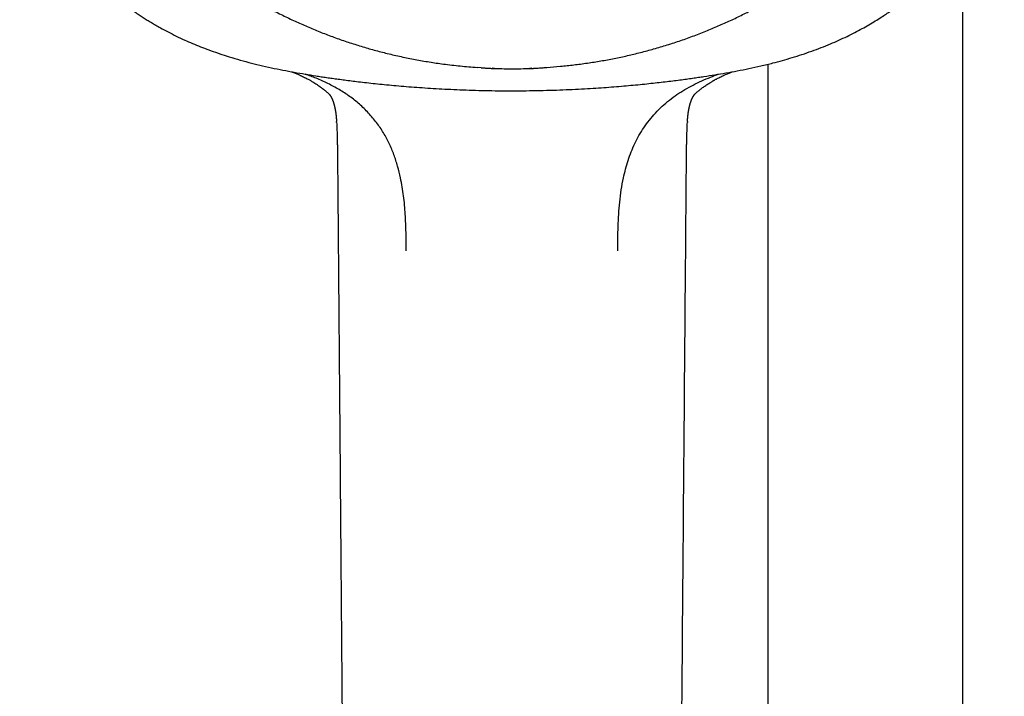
# Model space of a CAD drawing. Header units: millimetres. Extents: x 8 to 1577, y 12 to 2534.
# Tile 71 of 121: x 725 to 815, y 2039 to 2101. Entities that reach past the tile are written whole.
import ezdxf

# ---------------------------------------------------------------- set-up
doc = ezdxf.new("R2010")
doc.units = ezdxf.units.MM

msp = doc.modelspace()

# ---------------------------------------------------------------- linework, layer by layer
at = {"color": 7, "linetype": 'Continuous', "lineweight": 30}
for p, q in [((810.999, 1959.756), (810.999, 2108.172)), ((766.968, 2096.269), (766.621, 2096.301)), ((793.199, 2096.593), (793.199, 1959.756)), ((753.055, 2093.876), (753.073, 2093.859)), ((753.764, 2091.253), (753.757, 2091.345)), ((785.845, 2091.343), (785.837, 2091.247)), ((753.867, 2086.403), (753.867, 2086.407))]:
    msp.add_line(p, q, dxfattribs=at)
for points, knots in [([(772.98, 2096.301), (773.394, 2096.332), (774.22, 2096.393), (775.456, 2096.526), (776.688, 2096.688), (777.915, 2096.883), (779.135, 2097.11), (780.348, 2097.368), (781.553, 2097.657), (782.77, 2097.984), (783.997, 2098.348), (785.232, 2098.753), (786.454, 2099.191), (787.642, 2099.655), (788.796, 2100.142), (789.917, 2100.65), (791.022, 2101.186), (792.11, 2101.752), (793.182, 2102.345), (794.236, 2102.966), (795.271, 2103.614), (796.304, 2104.301), (797.333, 2105.026), (798.356, 2105.792), (799.355, 2106.586), (800.313, 2107.393), (801.231, 2108.211), (802.109, 2109.039), (802.963, 2109.889), (803.791, 2110.761), (804.593, 2111.655), (805.369, 2112.568), (806.117, 2113.502), (806.851, 2114.471), (807.566, 2115.476), (808.261, 2116.517), (808.924, 2117.576), (809.544, 2118.636), (810.122, 2119.694), (810.659, 2120.748), (811.165, 2121.816), (811.639, 2122.896), (812.082, 2123.989), (812.492, 2125.092), (812.869, 2126.206), (813.22, 2127.349), (813.541, 2128.519), (813.83, 2129.718), (814.083, 2130.924), (814.294, 2132.116), (814.467, 2133.294), (814.602, 2134.456), (814.704, 2135.621), (814.771, 2136.788), (814.803, 2137.957), (814.802, 2139.126), (814.765, 2140.294), (814.694, 2141.481), (814.584, 2142.686), (814.435, 2143.907), (814.249, 2145.123), (814.028, 2146.315), (813.776, 2147.48), (813.495, 2148.618), (813.18, 2149.749), (812.832, 2150.871), (812.451, 2151.984), (812.038, 2153.087), (811.592, 2154.178), (811.106, 2155.276), (810.579, 2156.378), (810.008, 2157.484), (809.404, 2158.574), (808.776, 2159.63), (808.128, 2160.651), (807.461, 2161.637), (806.766, 2162.607), (806.042, 2163.557), (805.291, 2164.489), (804.512, 2165.401), (803.707, 2166.292), (802.862, 2167.177), (801.976, 2168.053), (801.048, 2168.919), (800.094, 2169.76), (799.13, 2170.56), (798.158, 2171.322), (797.182, 2172.046), (796.184, 2172.744), (795.166, 2173.416), (794.129, 2174.062), (793.073, 2174.68), (792, 2175.271), (790.891, 2175.843), (789.746, 2176.394), (788.565, 2176.923), (787.368, 2177.419), (786.177, 2177.875), (784.992, 2178.291), (783.815, 2178.671), (782.628, 2179.019), (781.431, 2179.337), (780.225, 2179.623), (779.011, 2179.878), (777.79, 2180.102), (776.542, 2180.296), (775.267, 2180.461), (773.966, 2180.592), (772.662, 2180.688), (771.377, 2180.747), (770.113, 2180.772), (768.869, 2180.764), (767.625, 2180.724), (766.384, 2180.651), (765.145, 2180.546), (763.91, 2180.409), (762.679, 2180.24), (761.432, 2180.036), (760.172, 2179.794), (758.898, 2179.514), (757.634, 2179.199), (756.4, 2178.855), (755.198, 2178.485), (754.027, 2178.09), (752.868, 2177.666), (751.722, 2177.211), (750.59, 2176.727), (749.473, 2176.213), (748.371, 2175.671), (747.267, 2175.09), (746.162, 2174.47), (745.059, 2173.81), (743.977, 2173.119), (742.934, 2172.411), (741.93, 2171.688), (740.964, 2170.951), (740.02, 2170.19), (739.099, 2169.405), (738.201, 2168.595), (737.328, 2167.763), (736.479, 2166.909), (735.642, 2166.018), (734.818, 2165.089), (734.01, 2164.122), (733.232, 2163.134), (732.497, 2162.142), (731.804, 2161.147), (731.152, 2160.151), (730.53, 2159.139), (729.937, 2158.112), (729.375, 2157.069), (728.844, 2156.012), (728.344, 2154.942), (727.868, 2153.84), (727.417, 2152.708), (726.995, 2151.544), (726.609, 2150.37), (726.266, 2149.205), (725.963, 2148.051), (725.698, 2146.908), (725.467, 2145.76), (725.27, 2144.606), (725.107, 2143.447), (724.978, 2142.284), (724.883, 2141.119), (724.821, 2139.931), (724.796, 2138.723), (724.807, 2137.494), (724.857, 2136.265), (724.943, 2135.059), (725.063, 2133.876), (725.216, 2132.715), (725.402, 2131.56), (725.623, 2130.409), (725.877, 2129.265), (726.165, 2128.128), (726.486, 2126.999), (726.846, 2125.859), (727.248, 2124.71), (727.692, 2123.554), (728.171, 2122.411), (728.677, 2121.299), (729.207, 2120.22), (729.76, 2119.172), (730.343, 2118.14), (730.957, 2117.123), (731.6, 2116.122), (732.272, 2115.139), (732.973, 2114.173), (733.714, 2113.21), (734.497, 2112.251), (735.323, 2111.298), (736.179, 2110.368), (737.048, 2109.476), (737.929, 2108.623), (738.819, 2107.806), (739.733, 2107.014), (740.67, 2106.245), (741.629, 2105.501), (742.61, 2104.781), (743.611, 2104.088), (744.65, 2103.41), (745.727, 2102.748), (746.843, 2102.106), (747.977, 2101.494), (749.111, 2100.924), (750.243, 2100.392), (751.371, 2099.899), (752.513, 2099.435), (753.667, 2099.001), (754.835, 2098.597), (756.013, 2098.224), (757.203, 2097.881), (758.422, 2097.564), (759.671, 2097.275), (760.95, 2097.015), (762.236, 2096.791), (763.354, 2096.628), (764.299, 2096.511), (765.072, 2096.428), (765.846, 2096.356), (766.363, 2096.32), (766.621, 2096.301)], [0, 0, 0, 0, 0.0045, 0.009001, 0.013502, 0.018001, 0.022501, 0.027002, 0.031503, 0.036003, 0.040734, 0.045467, 0.0502, 0.05493, 0.05943, 0.063931, 0.068432, 0.072932, 0.077431, 0.081933, 0.086434, 0.090933, 0.095664, 0.100397, 0.10513, 0.109861, 0.11436, 0.118862, 0.123363, 0.127862, 0.132362, 0.136863, 0.141364, 0.145864, 0.150595, 0.155327, 0.16006, 0.164791, 0.169291, 0.173792, 0.178293, 0.182793, 0.187292, 0.191793, 0.196295, 0.200794, 0.205525, 0.210258, 0.214991, 0.219722, 0.224221, 0.228722, 0.233224, 0.237723, 0.242223, 0.246724, 0.251225, 0.255724, 0.260455, 0.265188, 0.269921, 0.274652, 0.279151, 0.283653, 0.288154, 0.292653, 0.297153, 0.301654, 0.306155, 0.310655, 0.315386, 0.320119, 0.324852, 0.329582, 0.334082, 0.338583, 0.343084, 0.347584, 0.352083, 0.356585, 0.361086, 0.365585, 0.370316, 0.375049, 0.379782, 0.384513, 0.389012, 0.393514, 0.398015, 0.402514, 0.407014, 0.411515, 0.416016, 0.420516, 0.425247, 0.429979, 0.434712, 0.439443, 0.443943, 0.448444, 0.452945, 0.457445, 0.461944, 0.466445, 0.470947, 0.475446, 0.480177, 0.48491, 0.489643, 0.494374, 0.498873, 0.503374, 0.507876, 0.512375, 0.516875, 0.521376, 0.525877, 0.530376, 0.535107, 0.53984, 0.544573, 0.549304, 0.553803, 0.558305, 0.562806, 0.567305, 0.571805, 0.576306, 0.580807, 0.585307, 0.590038, 0.594771, 0.599504, 0.604234, 0.608734, 0.613235, 0.617736, 0.622236, 0.626735, 0.631237, 0.635738, 0.640237, 0.644968, 0.649701, 0.654434, 0.659165, 0.663664, 0.668166, 0.672667, 0.677166, 0.681666, 0.686167, 0.690668, 0.695168, 0.699899, 0.704631, 0.709364, 0.714095, 0.718595, 0.723096, 0.727597, 0.732097, 0.736596, 0.741097, 0.745599, 0.750098, 0.754829, 0.759562, 0.764295, 0.769026, 0.773525, 0.778026, 0.782528, 0.787027, 0.791527, 0.796028, 0.800529, 0.805028, 0.809759, 0.814492, 0.819225, 0.823956, 0.828455, 0.832957, 0.837458, 0.841957, 0.846457, 0.850958, 0.855459, 0.859959, 0.86469, 0.869423, 0.874156, 0.878886, 0.883386, 0.887887, 0.892388, 0.896888, 0.901387, 0.905889, 0.91039, 0.914889, 0.91962, 0.924353, 0.929086, 0.933817, 0.938316, 0.942818, 0.947319, 0.951818, 0.956318, 0.960819, 0.96532, 0.96982, 0.974551, 0.979283, 0.984016, 0.988747, 0.991559, 0.99437, 0.997185, 1, 1, 1, 1]), ([(725.299, 2114.938), (725.315, 2114.893), (725.35, 2114.793), (725.41, 2114.626), (725.481, 2114.429), (725.566, 2114.2), (725.665, 2113.941), (725.771, 2113.667), (725.886, 2113.381), (726.004, 2113.091), (726.127, 2112.802), (726.246, 2112.526), (726.358, 2112.274), (726.463, 2112.045), (726.565, 2111.825), (726.662, 2111.62), (726.753, 2111.432), (726.83, 2111.277), (726.899, 2111.139), (726.969, 2111.001), (727.053, 2110.836), (727.155, 2110.642), (727.274, 2110.418), (727.406, 2110.177), (727.573, 2109.877), (727.78, 2109.519), (728.028, 2109.106), (728.293, 2108.682), (728.574, 2108.25), (728.818, 2107.892), (729.015, 2107.611), (729.154, 2107.417), (729.281, 2107.242), (729.393, 2107.09), (729.489, 2106.963), (729.567, 2106.86), (729.629, 2106.78), (729.679, 2106.715), (729.725, 2106.655), (729.772, 2106.595), (729.836, 2106.514), (729.926, 2106.401), (730.047, 2106.25), (730.19, 2106.076), (730.355, 2105.878), (730.536, 2105.666), (730.732, 2105.441), (730.942, 2105.205), (731.174, 2104.952), (731.428, 2104.683), (731.699, 2104.406), (732.029, 2104.077), (732.41, 2103.712), (732.84, 2103.321), (733.304, 2102.917), (733.802, 2102.505), (734.329, 2102.093), (734.833, 2101.718), (735.292, 2101.393), (735.705, 2101.112), (736.079, 2100.866), (736.453, 2100.629), (736.838, 2100.394), (737.242, 2100.156), (737.748, 2099.869), (738.367, 2099.535), (739.109, 2099.161), (739.855, 2098.811), (740.598, 2098.485), (741.333, 2098.185), (742.096, 2097.893), (742.881, 2097.615), (743.755, 2097.327), (744.705, 2097.039), (745.727, 2096.758), (746.759, 2096.499), (747.801, 2096.263), (748.851, 2096.047), (749.88, 2095.856), (750.886, 2095.684), (751.713, 2095.551), (752.368, 2095.45), (752.868, 2095.375), (753.385, 2095.301), (753.933, 2095.225), (754.514, 2095.147), (755.127, 2095.068), (755.796, 2094.987), (756.523, 2094.902), (757.312, 2094.816), (758.139, 2094.732), (759.007, 2094.65), (759.915, 2094.571), (760.863, 2094.496), (761.851, 2094.425), (762.879, 2094.36), (763.948, 2094.303), (765.051, 2094.253), (766.187, 2094.212), (767.357, 2094.182), (768.566, 2094.162), (769.385, 2094.16), (769.801, 2094.159)], [0, 0, 0, 0, 0.002683, 0.005986, 0.009941, 0.014567, 0.019878, 0.025883, 0.031589, 0.037817, 0.044132, 0.049981, 0.055361, 0.060269, 0.064702, 0.06949, 0.073548, 0.076875, 0.079576, 0.082506, 0.085858, 0.090333, 0.095241, 0.100548, 0.106254, 0.115096, 0.124432, 0.134057, 0.143972, 0.154177, 0.159039, 0.163755, 0.167926, 0.171544, 0.174606, 0.177112, 0.178966, 0.180441, 0.181883, 0.183316, 0.184792, 0.187894, 0.191613, 0.195951, 0.200909, 0.206491, 0.212053, 0.218132, 0.224727, 0.231836, 0.239434, 0.247045, 0.258633, 0.269748, 0.280397, 0.293945, 0.306693, 0.318658, 0.32985, 0.338748, 0.3471, 0.355359, 0.36392, 0.37279, 0.381964, 0.396981, 0.412708, 0.429111, 0.443641, 0.458602, 0.474001, 0.489827, 0.505601, 0.52589, 0.545781, 0.565292, 0.58579, 0.60589, 0.625545, 0.644626, 0.663265, 0.672606, 0.681891, 0.691636, 0.701991, 0.712957, 0.724531, 0.736715, 0.750819, 0.76566, 0.781236, 0.797548, 0.814596, 0.832383, 0.850915, 0.870195, 0.890224, 0.911005, 0.93215, 0.954028, 0.976643, 1, 1, 1, 1]), ([(769.801, 2094.159), (770.234, 2094.16), (771.087, 2094.163), (772.344, 2094.184), (773.559, 2094.217), (774.73, 2094.26), (775.859, 2094.313), (776.926, 2094.373), (777.933, 2094.438), (778.881, 2094.507), (779.792, 2094.58), (780.665, 2094.657), (781.502, 2094.736), (782.301, 2094.818), (783.064, 2094.901), (783.789, 2094.985), (784.477, 2095.069), (785.124, 2095.152), (785.73, 2095.233), (786.297, 2095.312), (786.833, 2095.39), (787.512, 2095.492), (788.352, 2095.624), (789.369, 2095.794), (790.408, 2095.983), (791.47, 2096.194), (792.554, 2096.432), (793.574, 2096.68), (794.527, 2096.935), (795.413, 2097.193), (796.306, 2097.475), (797.195, 2097.78), (798.064, 2098.103), (798.893, 2098.437), (799.678, 2098.779), (800.42, 2099.126), (801.124, 2099.479), (801.79, 2099.833), (802.417, 2100.187), (803.004, 2100.538), (803.525, 2100.867), (804.005, 2101.183), (804.463, 2101.499), (804.946, 2101.847), (805.45, 2102.229), (805.91, 2102.596), (806.322, 2102.939), (806.684, 2103.252), (807.052, 2103.583), (807.426, 2103.934), (807.803, 2104.303), (808.165, 2104.673), (808.499, 2105.028), (808.793, 2105.353), (809.052, 2105.648), (809.276, 2105.912), (809.468, 2106.144), (809.629, 2106.342), (809.747, 2106.489), (809.829, 2106.593), (809.885, 2106.666), (809.94, 2106.736), (810, 2106.815), (810.073, 2106.91), (810.165, 2107.032), (810.274, 2107.178), (810.397, 2107.346), (810.533, 2107.535), (810.678, 2107.739), (810.824, 2107.951), (810.967, 2108.161), (811.149, 2108.435), (811.365, 2108.77), (811.61, 2109.165), (811.841, 2109.552), (812.054, 2109.922), (812.246, 2110.267), (812.416, 2110.582), (812.54, 2110.819), (812.625, 2110.984), (812.676, 2111.084), (812.721, 2111.174), (812.766, 2111.264), (812.817, 2111.367), (812.883, 2111.502), (812.966, 2111.674), (813.065, 2111.884), (813.18, 2112.132), (813.309, 2112.419), (813.451, 2112.743), (813.605, 2113.107), (813.769, 2113.509), (813.942, 2113.95), (814.123, 2114.43), (814.242, 2114.764), (814.303, 2114.938)], [0, 0, 0, 0, 0.024327, 0.047851, 0.07058, 0.092516, 0.113664, 0.134027, 0.152509, 0.170297, 0.187392, 0.203807, 0.219541, 0.23459, 0.24895, 0.26262, 0.275597, 0.28788, 0.299267, 0.309982, 0.320026, 0.329684, 0.348572, 0.367836, 0.387621, 0.407945, 0.428765, 0.450034, 0.467046, 0.48436, 0.50199, 0.519889, 0.537406, 0.554376, 0.570401, 0.585887, 0.60079, 0.615072, 0.628704, 0.641666, 0.65396, 0.663811, 0.674389, 0.685697, 0.697747, 0.710548, 0.719345, 0.728477, 0.737949, 0.747769, 0.75793, 0.768264, 0.77759, 0.786029, 0.793575, 0.800237, 0.806024, 0.810943, 0.814996, 0.816889, 0.818593, 0.820303, 0.822045, 0.824285, 0.827217, 0.830841, 0.834769, 0.839277, 0.844251, 0.849212, 0.854107, 0.858936, 0.868152, 0.877119, 0.885835, 0.894152, 0.901773, 0.908689, 0.914883, 0.917283, 0.919464, 0.921425, 0.92317, 0.925268, 0.928159, 0.931844, 0.936323, 0.941595, 0.947648, 0.954474, 0.962066, 0.970421, 0.979531, 0.989392, 1, 1, 1, 1]), ([(766.968, 2096.269), (767.003, 2096.267), (767.074, 2096.263), (767.177, 2096.256), (767.279, 2096.249), (767.377, 2096.242), (767.472, 2096.235), (767.563, 2096.229), (767.687, 2096.221), (767.829, 2096.213), (767.976, 2096.205), (768.096, 2096.199), (768.163, 2096.196), (768.195, 2096.195)], [0, 0, 0, 0, 0.071729, 0.143517, 0.215043, 0.285977, 0.356025, 0.424937, 0.492521, 0.64351, 0.775654, 0.893017, 1, 1, 1, 1]), ([(768.195, 2096.195), (768.185, 2096.196), (768.158, 2096.197), (768.119, 2096.202), (768.075, 2096.212), (768.041, 2096.221), (768.02, 2096.229), (768.014, 2096.231)], [0, 0, 0, 0, 0.167078, 0.415571, 0.62844, 0.882052, 1, 1, 1, 1]), ([(768.015, 2096.235), (768.039, 2096.227), (768.105, 2096.204), (768.171, 2096.215), (768.212, 2096.222)], [0, 0, 0, 0, 0.359531, 1, 1, 1, 1]), ([(768.202, 2096.205), (768.205, 2096.206), (768.209, 2096.207), (768.212, 2096.221), (768.212, 2096.223)], [0, 0, 0, 0, 0.8607479, 1, 1, 1, 1]), ([(768.202, 2096.202), (768.42, 2096.195), (768.953, 2096.177), (769.486, 2096.174), (769.801, 2096.173)], [0, 0, 0, 0, 0.4095125, 1, 1, 1, 1]), ([(769.801, 2096.173), (770.155, 2096.174), (770.688, 2096.176), (771.22, 2096.196), (771.4, 2096.203)], [0, 0, 0, 0, 0.6629426, 1, 1, 1, 1]), ([(771.39, 2096.221), (771.432, 2096.215), (771.497, 2096.204), (771.563, 2096.227), (771.587, 2096.235)], [0, 0, 0, 0, 0.640806, 1, 1, 1, 1]), ([(771.39, 2096.223), (771.39, 2096.221), (771.394, 2096.207), (771.397, 2096.206), (771.4, 2096.205)], [0, 0, 0, 0, 0.140281, 1, 1, 1, 1]), ([(771.407, 2096.195), (771.444, 2096.197), (771.523, 2096.199), (771.634, 2096.205), (771.733, 2096.209), (771.81, 2096.213), (771.897, 2096.217), (771.993, 2096.223), (772.129, 2096.231), (772.307, 2096.244), (772.528, 2096.262), (772.754, 2096.28), (772.906, 2096.289), (772.981, 2096.293)], [0, 0, 0, 0, 0.0996131, 0.2132176, 0.2638973, 0.3181195, 0.3762282, 0.4385225, 0.5052366, 0.6281595, 0.7532913, 0.8781186, 1, 1, 1, 1]), ([(771.588, 2096.232), (771.574, 2096.227), (771.543, 2096.215), (771.492, 2096.204), (771.445, 2096.197), (771.418, 2096.196), (771.407, 2096.195)], [0, 0, 0, 0, 0.243137, 0.577082, 0.827929, 1, 1, 1, 1]), ([(749.681, 2095.896), (749.683, 2095.895), (749.704, 2095.887), (749.748, 2095.869), (749.827, 2095.838), (749.932, 2095.795), (750.066, 2095.739), (750.216, 2095.674), (750.382, 2095.6), (750.555, 2095.52), (750.736, 2095.433), (750.912, 2095.346), (751.075, 2095.26), (751.217, 2095.184), (751.336, 2095.118), (751.457, 2095.048), (751.608, 2094.959), (751.788, 2094.848), (751.973, 2094.728), (752.143, 2094.612), (752.28, 2094.515), (752.383, 2094.439), (752.454, 2094.386), (752.516, 2094.338), (752.584, 2094.285), (752.67, 2094.217), (752.774, 2094.132), (752.885, 2094.039), (752.991, 2093.947), (753.055, 2093.889), (753.087, 2093.86)], [0, 0, 0, 0, 0.002014, 0.016141, 0.034688, 0.063186, 0.098757, 0.140165, 0.181913, 0.231134, 0.279869, 0.328163, 0.375427, 0.415608, 0.447279, 0.475495, 0.519528, 0.578127, 0.633867, 0.686108, 0.733713, 0.760632, 0.783215, 0.801447, 0.820851, 0.848959, 0.885073, 0.924149, 0.962355, 1, 1, 1, 1]), ([(760.142, 2079.522), (760.136, 2080.079), (760.123, 2081.194), (760.06, 2082.867), (759.909, 2084.536), (759.667, 2086.006), (759.358, 2087.266), (759.018, 2088.32), (758.591, 2089.343), (758.065, 2090.328), (757.431, 2091.264), (756.693, 2092.14), (755.869, 2092.944), (754.968, 2093.659), (754.003, 2094.284), (752.982, 2094.829), (751.957, 2095.293), (751.263, 2095.554), (750.936, 2095.678)], [0, 0, 0, 0, 0.082143, 0.164306, 0.246646, 0.328884, 0.383453, 0.437824, 0.492252, 0.547179, 0.603189, 0.660382, 0.718028, 0.775371, 0.832496, 0.889976, 0.948079, 1, 1, 1, 1]), ([(779.46, 2079.522), (779.464, 2079.894), (779.472, 2080.637), (779.499, 2081.752), (779.551, 2082.866), (779.642, 2083.98), (779.782, 2085.089), (779.963, 2086.096), (780.177, 2086.998), (780.41, 2087.795), (780.689, 2088.576), (781.018, 2089.338), (781.402, 2090.079), (781.846, 2090.795), (782.352, 2091.481), (782.914, 2092.134), (783.526, 2092.745), (784.181, 2093.307), (784.875, 2093.817), (785.603, 2094.277), (786.362, 2094.694), (787.149, 2095.071), (787.919, 2095.4), (788.431, 2095.591), (788.667, 2095.679)], [0, 0, 0, 0, 0.054754, 0.109503, 0.164279, 0.219148, 0.274064, 0.328851, 0.369797, 0.410613, 0.451371, 0.492212, 0.53333, 0.574971, 0.617361, 0.66034, 0.703574, 0.746717, 0.789596, 0.832438, 0.875483, 0.918907, 0.962531, 1, 1, 1, 1]), ([(786.515, 2093.86), (786.524, 2093.868), (786.544, 2093.886), (786.602, 2093.939), (786.682, 2094.009), (786.785, 2094.097), (786.904, 2094.195), (787.031, 2094.296), (787.161, 2094.396), (787.296, 2094.496), (787.435, 2094.595), (787.578, 2094.693), (787.724, 2094.79), (787.863, 2094.878), (787.985, 2094.953), (788.083, 2095.011), (788.154, 2095.053), (788.206, 2095.083), (788.254, 2095.111), (788.312, 2095.143), (788.389, 2095.186), (788.493, 2095.242), (788.626, 2095.313), (788.792, 2095.397), (788.973, 2095.485), (789.206, 2095.594), (789.479, 2095.715), (789.736, 2095.823), (789.885, 2095.881), (789.931, 2095.899)], [0, 0, 0, 0, 0.017895, 0.040559, 0.069308, 0.104783, 0.144757, 0.185443, 0.22679, 0.268786, 0.311421, 0.354683, 0.398581, 0.441233, 0.476867, 0.505103, 0.524903, 0.538131, 0.549298, 0.565556, 0.587015, 0.613706, 0.651945, 0.697631, 0.74886, 0.799, 0.88453, 0.964834, 1, 1, 1, 1]), ([(753.087, 2093.861), (753.089, 2093.859), (753.092, 2093.855), (753.097, 2093.848), (753.102, 2093.841), (753.107, 2093.836), (753.11, 2093.831), (753.115, 2093.825), (753.12, 2093.817), (753.127, 2093.809), (753.133, 2093.8), (753.139, 2093.791), (753.145, 2093.783), (753.151, 2093.775), (753.157, 2093.766), (753.164, 2093.756), (753.172, 2093.744), (753.18, 2093.731), (753.188, 2093.719), (753.195, 2093.708), (753.201, 2093.698), (753.207, 2093.689), (753.214, 2093.678), (753.221, 2093.666), (753.229, 2093.652), (753.237, 2093.639), (753.244, 2093.628), (753.25, 2093.617), (753.256, 2093.606), (753.262, 2093.595), (753.269, 2093.582), (753.277, 2093.567), (753.285, 2093.552), (753.292, 2093.538), (753.297, 2093.528), (753.301, 2093.521), (753.306, 2093.512), (753.311, 2093.501), (753.317, 2093.488), (753.324, 2093.474), (753.332, 2093.458), (753.338, 2093.444), (753.344, 2093.431), (753.35, 2093.419), (753.355, 2093.406), (753.362, 2093.391), (753.37, 2093.373), (753.379, 2093.352), (753.387, 2093.331), (753.395, 2093.313), (753.401, 2093.298), (753.406, 2093.284), (753.412, 2093.268), (753.42, 2093.248), (753.429, 2093.225), (753.438, 2093.198), (753.446, 2093.176), (753.452, 2093.16), (753.457, 2093.146), (753.462, 2093.131), (753.467, 2093.115), (753.473, 2093.097), (753.48, 2093.076), (753.486, 2093.056), (753.492, 2093.038), (753.497, 2093.023), (753.501, 2093.009), (753.505, 2092.994), (753.511, 2092.977), (753.518, 2092.952), (753.528, 2092.919), (753.537, 2092.883), (753.545, 2092.856), (753.551, 2092.834), (753.557, 2092.81), (753.563, 2092.784), (753.57, 2092.756), (753.577, 2092.728), (753.584, 2092.701), (753.589, 2092.678), (753.594, 2092.656), (753.599, 2092.633), (753.605, 2092.606), (753.612, 2092.575), (753.618, 2092.545), (753.623, 2092.518), (753.628, 2092.495), (753.632, 2092.472), (753.637, 2092.449), (753.642, 2092.421), (753.647, 2092.391), (753.653, 2092.361), (753.657, 2092.335), (753.661, 2092.312), (753.664, 2092.29), (753.668, 2092.268), (753.672, 2092.239), (753.678, 2092.204), (753.683, 2092.167), (753.688, 2092.136), (753.691, 2092.109), (753.695, 2092.083), (753.699, 2092.049), (753.704, 2092.009), (753.709, 2091.97), (753.712, 2091.94), (753.715, 2091.917), (753.718, 2091.893), (753.721, 2091.866), (753.724, 2091.834), (753.727, 2091.798), (753.731, 2091.764), (753.733, 2091.735), (753.736, 2091.709), (753.738, 2091.683), (753.74, 2091.653), (753.743, 2091.616), (753.746, 2091.58), (753.749, 2091.548), (753.75, 2091.523), (753.752, 2091.505), (753.753, 2091.492), (753.754, 2091.476), (753.756, 2091.447), (753.759, 2091.399), (753.761, 2091.358), (753.763, 2091.335)], [0, 0, 0, 0, 0.01128, 0.021995, 0.031172, 0.037527, 0.043886, 0.050563, 0.058905, 0.068862, 0.078075, 0.086072, 0.09315, 0.100364, 0.107788, 0.1161, 0.126655, 0.137652, 0.146697, 0.15456, 0.161175, 0.16815, 0.175852, 0.185122, 0.195518, 0.20452, 0.212784, 0.220342, 0.227785, 0.235717, 0.245414, 0.25672, 0.26696, 0.275094, 0.281971, 0.288197, 0.294343, 0.300995, 0.309605, 0.319601, 0.330082, 0.339523, 0.346903, 0.353701, 0.360552, 0.369253, 0.379272, 0.391296, 0.402423, 0.411019, 0.418043, 0.424494, 0.430977, 0.439814, 0.451879, 0.462818, 0.471661, 0.478172, 0.484253, 0.490451, 0.496248, 0.503541, 0.511558, 0.519715, 0.526629, 0.531828, 0.536085, 0.542017, 0.548398, 0.556894, 0.567309, 0.580799, 0.589689, 0.597228, 0.605263, 0.613339, 0.622786, 0.632994, 0.641308, 0.648216, 0.65495, 0.662263, 0.670623, 0.68061, 0.690475, 0.698406, 0.705092, 0.711499, 0.718337, 0.726368, 0.736099, 0.745119, 0.752376, 0.758802, 0.764749, 0.770774, 0.778001, 0.789649, 0.800506, 0.809276, 0.816174, 0.823038, 0.832135, 0.844628, 0.855547, 0.863329, 0.869464, 0.875571, 0.882858, 0.891723, 0.901879, 0.911189, 0.918451, 0.924544, 0.930764, 0.937731, 0.946034, 0.955305, 0.96149, 0.966278, 0.970725, 0.972905, 0.975949, 0.980181, 0.988757, 1, 1, 1, 1]), ([(785.84, 2091.335), (785.841, 2091.352), (785.842, 2091.382), (785.845, 2091.422), (785.847, 2091.458), (785.849, 2091.49), (785.851, 2091.52), (785.854, 2091.548), (785.855, 2091.572), (785.857, 2091.593), (785.858, 2091.613), (785.86, 2091.634), (785.862, 2091.66), (785.865, 2091.694), (785.868, 2091.73), (785.871, 2091.764), (785.874, 2091.786), (785.875, 2091.802), (785.877, 2091.819), (785.879, 2091.84), (785.882, 2091.866), (785.885, 2091.897), (785.888, 2091.93), (785.892, 2091.96), (785.895, 2091.986), (785.898, 2092.01), (785.901, 2092.032), (785.904, 2092.056), (785.907, 2092.084), (785.911, 2092.114), (785.915, 2092.142), (785.919, 2092.167), (785.922, 2092.187), (785.924, 2092.205), (785.927, 2092.222), (785.93, 2092.24), (785.933, 2092.263), (785.938, 2092.292), (785.943, 2092.324), (785.949, 2092.355), (785.952, 2092.378), (785.956, 2092.395), (785.959, 2092.412), (785.962, 2092.43), (785.966, 2092.452), (785.971, 2092.477), (785.976, 2092.504), (785.981, 2092.528), (785.985, 2092.548), (785.989, 2092.566), (785.992, 2092.583), (785.996, 2092.6), (786.001, 2092.622), (786.006, 2092.648), (786.013, 2092.676), (786.019, 2092.701), (786.024, 2092.722), (786.027, 2092.738), (786.031, 2092.752), (786.035, 2092.768), (786.039, 2092.787), (786.045, 2092.809), (786.052, 2092.834), (786.058, 2092.859), (786.065, 2092.884), (786.071, 2092.906), (786.078, 2092.929), (786.085, 2092.953), (786.093, 2092.981), (786.101, 2093.01), (786.11, 2093.038), (786.117, 2093.061), (786.124, 2093.082), (786.131, 2093.103), (786.139, 2093.128), (786.148, 2093.154), (786.157, 2093.179), (786.165, 2093.201), (786.172, 2093.22), (786.178, 2093.237), (786.185, 2093.254), (786.192, 2093.274), (786.201, 2093.296), (786.209, 2093.316), (786.215, 2093.333), (786.221, 2093.347), (786.226, 2093.359), (786.231, 2093.37), (786.237, 2093.384), (786.245, 2093.402), (786.253, 2093.42), (786.261, 2093.437), (786.267, 2093.452), (786.273, 2093.465), (786.279, 2093.477), (786.285, 2093.49), (786.293, 2093.506), (786.303, 2093.525), (786.313, 2093.544), (786.321, 2093.56), (786.328, 2093.573), (786.336, 2093.587), (786.346, 2093.605), (786.356, 2093.623), (786.365, 2093.638), (786.371, 2093.648), (786.376, 2093.657), (786.38, 2093.664), (786.385, 2093.672), (786.392, 2093.684), (786.4, 2093.697), (786.417, 2093.724), (786.431, 2093.744), (786.43, 2093.742), (786.431, 2093.745), (786.438, 2093.755), (786.446, 2093.767), (786.455, 2093.78), (786.463, 2093.792), (786.47, 2093.801), (786.475, 2093.808), (786.479, 2093.813), (786.482, 2093.818), (786.486, 2093.823), (786.491, 2093.83), (786.496, 2093.837), (786.502, 2093.844), (786.507, 2093.851), (786.511, 2093.855), (786.513, 2093.858), (786.514, 2093.859), (786.515, 2093.86), (786.515, 2093.861)], [0, 0, 0, 0, 0.009682, 0.016907, 0.021806, 0.026944, 0.03358, 0.039593, 0.044124, 0.048575, 0.053004, 0.057604, 0.063608, 0.071499, 0.080053, 0.088037, 0.094144, 0.099211, 0.10411, 0.10908, 0.116163, 0.124628, 0.134208, 0.142853, 0.149834, 0.156283, 0.162293, 0.168688, 0.176213, 0.185221, 0.193716, 0.200436, 0.206154, 0.211002, 0.215732, 0.220465, 0.226653, 0.235306, 0.245191, 0.253679, 0.260213, 0.265557, 0.27081, 0.275459, 0.281761, 0.289711, 0.297943, 0.305671, 0.311703, 0.31701, 0.322159, 0.327425, 0.33421, 0.342241, 0.351226, 0.359992, 0.366522, 0.371382, 0.376143, 0.3809, 0.386982, 0.394344, 0.402788, 0.411997, 0.419849, 0.427739, 0.435231, 0.443416, 0.452988, 0.464433, 0.474948, 0.483258, 0.490911, 0.498874, 0.507934, 0.519148, 0.530167, 0.539264, 0.547283, 0.554279, 0.561557, 0.570661, 0.581477, 0.591508, 0.60017, 0.606973, 0.613248, 0.619608, 0.627083, 0.636451, 0.646834, 0.657468, 0.666867, 0.67467, 0.682479, 0.690751, 0.70001, 0.714578, 0.728289, 0.739325, 0.74817, 0.75696, 0.769695, 0.786045, 0.795681, 0.802935, 0.808555, 0.814162, 0.81994, 0.827541, 0.839003, 0.849718, 0.859076, 0.867253, 0.874723, 0.881661, 0.891486, 0.904154, 0.915919, 0.925077, 0.931861, 0.936569, 0.941277, 0.946981, 0.954773, 0.964156, 0.972925, 0.980705, 0.987782, 0.993462, 0.998878, 1, 1, 1, 1]), ([(753.769, 2091.255), (753.776, 2091.112), (753.79, 2090.834), (753.805, 2090.423), (753.816, 2090.082), (753.823, 2089.807), (753.828, 2089.599), (753.832, 2089.418), (753.834, 2089.271), (753.836, 2089.167), (753.838, 2089.1), (753.838, 2089.056), (753.839, 2089.004), (753.84, 2088.929), (753.842, 2088.821), (753.844, 2088.68), (753.847, 2088.495), (753.849, 2088.261), (753.852, 2087.974), (753.856, 2087.644), (753.859, 2087.269), (753.862, 2086.85), (753.865, 2086.556), (753.866, 2086.401)], [0, 0, 0, 0, 0.0908077, 0.1762459, 0.2565062, 0.3022884, 0.3461623, 0.3839748, 0.4140767, 0.4364645, 0.4477316, 0.4550632, 0.4639288, 0.4794357, 0.5015854, 0.5303789, 0.5658175, 0.6155627, 0.6743556, 0.7421971, 0.8190869, 0.9050227, 1, 1, 1, 1]), ([(785.736, 2086.401), (785.737, 2086.546), (785.739, 2086.822), (785.743, 2087.218), (785.746, 2087.576), (785.749, 2087.895), (785.752, 2088.176), (785.755, 2088.419), (785.757, 2088.624), (785.76, 2088.791), (785.762, 2088.919), (785.763, 2089.009), (785.764, 2089.071), (785.765, 2089.137), (785.767, 2089.237), (785.77, 2089.39), (785.774, 2089.59), (785.78, 2089.837), (785.788, 2090.127), (785.798, 2090.463), (785.813, 2090.842), (785.826, 2091.109), (785.833, 2091.25)], [0, 0, 0, 0, 0.089144, 0.170447, 0.243905, 0.309515, 0.367277, 0.417191, 0.459259, 0.493481, 0.51986, 0.538396, 0.549092, 0.557746, 0.579128, 0.610598, 0.65194, 0.702644, 0.762774, 0.832374, 0.911453, 1, 1, 1, 1]), ([(753.866, 2086.407), (753.873, 2085.495), (753.892, 2083.183), (753.924, 2079.473), (753.959, 2075.275), (753.995, 2071.076), (754.029, 2066.903), (754.063, 2062.752), (754.096, 2058.621), (754.129, 2054.48), (754.164, 2050.056), (754.203, 2045.346), (754.243, 2040.347), (754.284, 2035.328), (754.325, 2030.296), (754.366, 2025.258), (754.417, 2018.905), (754.479, 2011.243), (754.551, 2002.276), (754.622, 1993.319), (754.693, 1984.364), (754.762, 1975.654), (754.807, 1969.93), (754.829, 1967.191)], [0, 0, 0, 0, 0.022977, 0.058226, 0.093469, 0.128706, 0.163933, 0.198524, 0.233141, 0.267841, 0.302679, 0.344393, 0.38634, 0.42846, 0.470693, 0.51298, 0.555261, 0.630613, 0.7058, 0.7809, 0.85599, 0.9311, 1, 1, 1, 1]), ([(784.773, 1967.191), (784.807, 1971.475), (784.877, 1980.292), (784.982, 1993.644), (785.091, 2007.248), (785.201, 2020.855), (785.322, 2035.865), (785.456, 2052.272), (785.598, 2069.589), (785.692, 2080.968), (785.736, 2086.415)], [0, 0, 0, 0, 0.107761, 0.221798, 0.335909, 0.450054, 0.564192, 0.713601, 0.862923, 1, 1, 1, 1])]:
    msp.add_open_spline(points, degree=3, knots=knots, dxfattribs=at)

doc.saveas('drawing.dxf')
